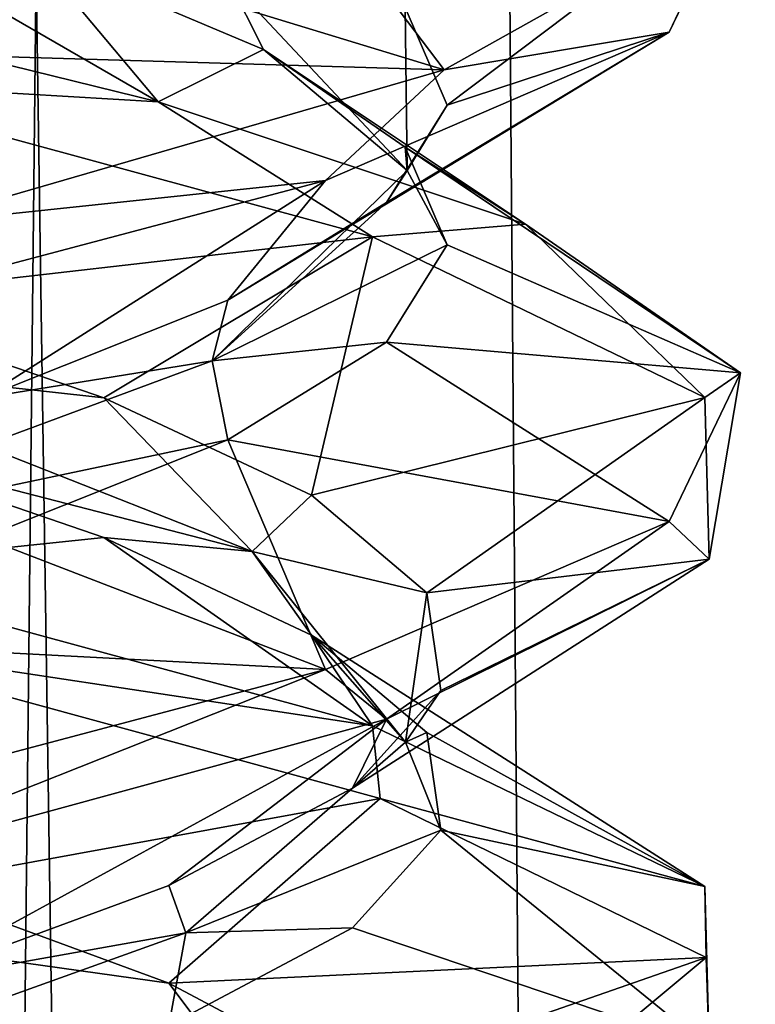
# Model space of a CAD drawing. Header units: millimetres. Extents: x -36.5 to 36.5, y -8.8 to 41.6.
# Tile 253 of 256: x 0.846 to 1.505, y 31.169 to 32.05. Entities that reach past the tile are written whole.
import ezdxf

# ---------------------------------------------------------------- set-up
doc = ezdxf.new("R2010")
doc.units = ezdxf.units.MM
doc.header["$LTSCALE"] = 65.185185
for name, color, linetype in [('160', 7, 'CONTINUOUS'), ('208', 7, 'CONTINUOUS'), ('209', 7, 'CONTINUOUS'), ('210', 7, 'CONTINUOUS'), ('215', 7, 'CONTINUOUS'), ('216', 7, 'CONTINUOUS'), ('229', 7, 'CONTINUOUS'), ('230', 7, 'CONTINUOUS'), ('231', 7, 'CONTINUOUS'), ('232', 7, 'CONTINUOUS'), ('233', 7, 'CONTINUOUS'), ('235', 7, 'CONTINUOUS'), ('236', 7, 'CONTINUOUS'), ('321', 7, 'CONTINUOUS'), ('47', 7, 'CONTINUOUS'), ('48', 7, 'CONTINUOUS'), ('49', 7, 'CONTINUOUS'), ('54', 7, 'CONTINUOUS'), ('548', 7, 'CONTINUOUS'), ('55', 7, 'CONTINUOUS'), ('561', 7, 'CONTINUOUS'), ('668', 7, 'CONTINUOUS'), ('670', 7, 'CONTINUOUS'), ('68', 7, 'CONTINUOUS'), ('69', 7, 'CONTINUOUS'), ('70', 7, 'CONTINUOUS'), ('71', 7, 'CONTINUOUS'), ('72', 7, 'CONTINUOUS'), ('74', 7, 'CONTINUOUS'), ('75', 7, 'CONTINUOUS')]:
    doc.layers.add(name, color=color, linetype=linetype)

msp = doc.modelspace()

# ---------------------------------------------------------------- linework, layer by layer
at = {"layer": '160', "color": 7, "linetype": 'CONTINUOUS'}
for points in [[(1.4278, 32.03834, 11.45976), (1.49166, 32.17107, 10.84209), (1.47862, 32.14619, 11.25237), (1.4278, 32.03834, 11.45976)], [(1.4278, 32.03834, 11.45976), (1.47862, 32.14619, 11.25237), (1.22637, 32.00469, 11.86372), (1.4278, 32.03834, 11.45976)], [(0.51669, 32.08806, 9.5918), (0.97049, 31.97603, 9.85626), (0.64785, 31.99534, 9.64712), (0.51669, 32.08806, 9.5918)], [(1.12013, 31.90589, 11.99765), (1.4278, 32.03834, 11.45976), (1.22637, 32.00469, 11.86372), (1.12013, 31.90589, 11.99765)], [(0.75, 31.86667, 12.29904), (1.12013, 31.90589, 11.99765), (1.22637, 32.00469, 11.86372), (0.75, 31.86667, 12.29904)], [(0.97049, 31.97603, 9.85626), (1.16231, 31.85531, 10.05182), (0.64785, 31.99534, 9.64712), (0.97049, 31.97603, 9.85626)], [(0.97049, 31.97603, 9.85626), (1.29904, 31.86667, 10.25), (1.16231, 31.85531, 10.05182), (0.97049, 31.97603, 9.85626)], [(0.61677, 31.77238, 12.36733), (1.12013, 31.90589, 11.99765), (0.75, 31.86667, 12.29904), (0.61677, 31.77238, 12.36733)], [(1.29904, 31.86667, 10.25), (1.45964, 31.7115, 10.6544), (1.16231, 31.85531, 10.05182), (1.29904, 31.86667, 10.25)], [(1.29904, 31.86667, 10.25), (1.49166, 31.73357, 10.84209), (1.45964, 31.7115, 10.6544), (1.29904, 31.86667, 10.25)], [(1.49166, 31.73357, 10.84209), (1.4278, 31.60084, 11.45976), (1.46345, 31.56709, 11.3291), (1.49166, 31.73357, 10.84209)], [(1.49166, 31.73357, 10.84209), (1.46345, 31.56709, 11.3291), (1.45964, 31.7115, 10.6544), (1.49166, 31.73357, 10.84209)], [(1.4278, 31.60084, 11.45976), (1.12013, 31.46839, 11.99765), (1.17461, 31.42385, 11.93289), (1.4278, 31.60084, 11.45976)], [(1.4278, 31.60084, 11.45976), (1.17461, 31.42385, 11.93289), (1.46345, 31.56709, 11.3291), (1.4278, 31.60084, 11.45976)], [(0.64497, 31.49602, 9.64574), (0.64785, 31.55784, 9.64712), (1.16231, 31.41781, 10.05182), (0.64497, 31.49602, 9.64574)], [(1.16915, 31.35301, 10.06027), (0.64497, 31.49602, 9.64574), (1.16231, 31.41781, 10.05182), (1.16915, 31.35301, 10.06027)], [(1.12013, 31.46839, 11.99765), (0.61677, 31.33488, 12.36733), (0.64054, 31.27794, 12.35636), (1.12013, 31.46839, 11.99765)], [(1.12013, 31.46839, 11.99765), (0.64054, 31.27794, 12.35636), (1.17461, 31.42385, 11.93289), (1.12013, 31.46839, 11.99765)], [(1.16915, 31.35301, 10.06027), (1.16231, 31.41781, 10.05182), (1.45964, 31.274, 10.6544), (1.16915, 31.35301, 10.06027)], [(1.46072, 31.21051, 10.65897), (1.16915, 31.35301, 10.06027), (1.45964, 31.274, 10.6544), (1.46072, 31.21051, 10.65897)], [(1.46072, 31.21051, 10.65897), (1.45964, 31.274, 10.6544), (1.46345, 31.12959, 11.3291), (1.46072, 31.21051, 10.65897)], [(1.4655, 31.0691, 11.31987), (1.46072, 31.21051, 10.65897), (1.46345, 31.12959, 11.3291), (1.4655, 31.0691, 11.31987)]]:
    msp.add_3dface(points, dxfattribs=at)
at = {"layer": '208', "color": 7, "linetype": 'CONTINUOUS'}
for points in [[(1.06466, 32.02292, -11.61468), (1.19135, 31.93562, -11.30336), (1.29904, 31.86667, -11.75), (1.06466, 32.02292, -11.61468)], [(1.19135, 31.93562, -11.30336), (1.22898, 31.84831, -10.96935), (1.49166, 31.73357, -11.15791), (1.19135, 31.93562, -11.30336)], [(1.29904, 31.86667, -11.75), (1.19135, 31.93562, -11.30336), (1.49166, 31.73357, -11.15791), (1.29904, 31.86667, -11.75)], [(1.22898, 31.84831, -10.96935), (1.17475, 31.76101, -10.63764), (1.49166, 31.73357, -11.15791), (1.22898, 31.84831, -10.96935)], [(1.17475, 31.76101, -10.63764), (1.0327, 31.67371, -10.33301), (1.4278, 31.60084, -10.54024), (1.17475, 31.76101, -10.63764)], [(1.49166, 31.73357, -11.15791), (1.17475, 31.76101, -10.63764), (1.4278, 31.60084, -10.54024), (1.49166, 31.73357, -11.15791)], [(1.0327, 31.67371, -10.33301), (0.81345, 31.58641, -10.07824), (1.12013, 31.46839, -10.00235), (1.0327, 31.67371, -10.33301)], [(1.4278, 31.60084, -10.54024), (1.0327, 31.67371, -10.33301), (1.12013, 31.46839, -10.00235), (1.4278, 31.60084, -10.54024)], [(0.81345, 31.58641, -10.07824), (0.5334, 31.49911, -9.89238), (1.12013, 31.46839, -10.00235), (0.81345, 31.58641, -10.07824)], [(1.12013, 31.46839, -10.00235), (0.5334, 31.49911, -9.89238), (0.61677, 31.33488, -9.63267), (1.12013, 31.46839, -10.00235)]]:
    msp.add_3dface(points, dxfattribs=at)
at = {"layer": '209', "color": 7, "linetype": 'CONTINUOUS'}
for points in [[(1.19319, 31.91487, -10.98547), (1.06466, 32.02292, -11.61468), (1.03341, 32.08542, -11.59664), (1.19319, 31.91487, -10.98547)], [(1.19319, 31.91487, -10.98547), (1.03341, 32.08542, -11.59664), (1.19135, 32.06062, -11.30336), (1.19319, 31.91487, -10.98547)], [(1.22898, 31.97331, -10.96935), (1.19319, 31.91487, -10.98547), (1.19135, 32.06062, -11.30336), (1.22898, 31.97331, -10.96935)], [(1.19135, 31.93562, -11.30336), (1.06466, 32.02292, -11.61468), (1.19319, 31.91487, -10.98547), (1.19135, 31.93562, -11.30336)], [(1.17475, 31.88601, -10.63764), (1.19319, 31.91487, -10.98547), (1.22898, 31.97331, -10.96935), (1.17475, 31.88601, -10.63764)], [(1.22898, 31.84831, -10.96935), (1.19135, 31.93562, -11.30336), (1.19319, 31.91487, -10.98547), (1.22898, 31.84831, -10.96935)], [(1.01858, 31.74433, -10.37837), (1.22898, 31.84831, -10.96935), (1.19319, 31.91487, -10.98547), (1.01858, 31.74433, -10.37837)], [(1.01858, 31.74433, -10.37837), (1.19319, 31.91487, -10.98547), (1.17475, 31.88601, -10.63764), (1.01858, 31.74433, -10.37837)], [(1.0327, 31.79871, -10.33301), (1.01858, 31.74433, -10.37837), (1.17475, 31.88601, -10.63764), (1.0327, 31.79871, -10.33301)], [(1.17475, 31.76101, -10.63764), (1.22898, 31.84831, -10.96935), (1.01858, 31.74433, -10.37837), (1.17475, 31.76101, -10.63764)], [(0.81345, 31.71141, -10.07824), (1.01858, 31.74433, -10.37837), (1.0327, 31.79871, -10.33301), (0.81345, 31.71141, -10.07824)], [(1.0327, 31.67371, -10.33301), (1.17475, 31.76101, -10.63764), (1.01858, 31.74433, -10.37837), (1.0327, 31.67371, -10.33301)], [(0.5585, 31.57379, -9.94549), (1.0327, 31.67371, -10.33301), (1.01858, 31.74433, -10.37837), (0.5585, 31.57379, -9.94549)], [(0.5585, 31.57379, -9.94549), (1.01858, 31.74433, -10.37837), (0.81345, 31.71141, -10.07824), (0.5585, 31.57379, -9.94549)], [(0.81345, 31.58641, -10.07824), (1.0327, 31.67371, -10.33301), (0.5585, 31.57379, -9.94549), (0.81345, 31.58641, -10.07824)]]:
    msp.add_3dface(points, dxfattribs=at)
at = {"layer": '210', "color": 7, "linetype": 'CONTINUOUS'}
for points in [[(1.22898, 31.97331, -10.96935), (1.19135, 32.06062, -11.30336), (1.49166, 32.17107, -11.15791), (1.22898, 31.97331, -10.96935)], [(1.4278, 32.03834, -10.54024), (1.22898, 31.97331, -10.96935), (1.49166, 32.17107, -11.15791), (1.4278, 32.03834, -10.54024)], [(1.0327, 31.79871, -10.33301), (1.17475, 31.88601, -10.63764), (1.4278, 32.03834, -10.54024), (1.0327, 31.79871, -10.33301)], [(1.12013, 31.90589, -10.00235), (1.0327, 31.79871, -10.33301), (1.4278, 32.03834, -10.54024), (1.12013, 31.90589, -10.00235)], [(1.17475, 31.88601, -10.63764), (1.22898, 31.97331, -10.96935), (1.4278, 32.03834, -10.54024), (1.17475, 31.88601, -10.63764)], [(0.61677, 31.77238, -9.63267), (0.81345, 31.71141, -10.07824), (1.12013, 31.90589, -10.00235), (0.61677, 31.77238, -9.63267)], [(0.81345, 31.71141, -10.07824), (1.0327, 31.79871, -10.33301), (1.12013, 31.90589, -10.00235), (0.81345, 31.71141, -10.07824)]]:
    msp.add_3dface(points, dxfattribs=at)
at = {"layer": '215', "color": 7, "linetype": 'CONTINUOUS'}
for points in [[(0.97997, 31.1876, -11.7423), (0.65841, 31.2327, -11.9952), (0.7423, 31.2749, -11.97997), (0.97997, 31.1876, -11.7423)], [(1.07421, 31.06216, -11.51962), (0.7423, 31.1499, -11.97997), (0.65841, 31.2327, -11.9952), (1.07421, 31.06216, -11.51962)], [(1.07421, 31.06216, -11.51962), (0.65841, 31.2327, -11.9952), (0.97997, 31.1876, -11.7423), (1.07421, 31.06216, -11.51962)], [(1.14439, 31.1003, -11.44914), (1.07421, 31.06216, -11.51962), (0.97997, 31.1876, -11.7423), (1.14439, 31.1003, -11.44914)]]:
    msp.add_3dface(points, dxfattribs=at)
at = {"layer": '216', "color": 7, "linetype": 'CONTINUOUS'}
for points in [[(1.16915, 31.35301, -11.93973), (0.7423, 31.2749, -11.97997), (0.64497, 31.49602, -12.35426), (1.16915, 31.35301, -11.93973)], [(0.97997, 31.1876, -11.7423), (0.7423, 31.2749, -11.97997), (1.16915, 31.35301, -11.93973), (0.97997, 31.1876, -11.7423)], [(1.46072, 31.21051, -11.34103), (0.97997, 31.1876, -11.7423), (1.16915, 31.35301, -11.93973), (1.46072, 31.21051, -11.34103)], [(1.14439, 31.1003, -11.44914), (0.97997, 31.1876, -11.7423), (1.46072, 31.21051, -11.34103), (1.14439, 31.1003, -11.44914)], [(1.22326, 31.013, -11.12241), (1.14439, 31.1003, -11.44914), (1.46072, 31.21051, -11.34103), (1.22326, 31.013, -11.12241)], [(1.4655, 31.0691, -10.68013), (1.22326, 31.013, -11.12241), (1.46072, 31.21051, -11.34103), (1.4655, 31.0691, -10.68013)]]:
    msp.add_3dface(points, dxfattribs=at)
at = {"layer": '229', "color": 7, "linetype": 'CONTINUOUS'}
for points in [[(0.66699, 31.67371, -12.0327), (0.92176, 31.58641, -11.81345), (0.64785, 31.55784, -12.35288), (0.66699, 31.67371, -12.0327)], [(0.64785, 31.55784, -12.35288), (0.92176, 31.58641, -11.81345), (1.16231, 31.41781, -11.94818), (0.64785, 31.55784, -12.35288)], [(0.92176, 31.58641, -11.81345), (1.10762, 31.49911, -11.5334), (1.16231, 31.41781, -11.94818), (0.92176, 31.58641, -11.81345)], [(1.10762, 31.49911, -11.5334), (1.21069, 31.41181, -11.21348), (1.45964, 31.274, -11.3456), (1.10762, 31.49911, -11.5334)], [(1.16231, 31.41781, -11.94818), (1.10762, 31.49911, -11.5334), (1.45964, 31.274, -11.3456), (1.16231, 31.41781, -11.94818)], [(1.21069, 31.41181, -11.21348), (1.22326, 31.3245, -10.87759), (1.45964, 31.274, -11.3456), (1.21069, 31.41181, -11.21348)], [(1.22326, 31.3245, -10.87759), (1.14439, 31.2372, -10.55086), (1.46345, 31.12959, -10.6709), (1.22326, 31.3245, -10.87759)], [(1.45964, 31.274, -11.3456), (1.22326, 31.3245, -10.87759), (1.46345, 31.12959, -10.6709), (1.45964, 31.274, -11.3456)], [(1.14439, 31.2372, -10.55086), (0.97997, 31.1499, -10.2577), (1.46345, 31.12959, -10.6709), (1.14439, 31.2372, -10.55086)]]:
    msp.add_3dface(points, dxfattribs=at)
at = {"layer": '230', "color": 7, "linetype": 'CONTINUOUS'}
for points in [[(0.92176, 31.71141, -11.81345), (0.62163, 31.74433, -12.01858), (0.66699, 31.79871, -12.0327), (0.92176, 31.71141, -11.81345)], [(1.05451, 31.57379, -11.5585), (0.66699, 31.67371, -12.0327), (0.62163, 31.74433, -12.01858), (1.05451, 31.57379, -11.5585)], [(1.05451, 31.57379, -11.5585), (0.62163, 31.74433, -12.01858), (0.92176, 31.71141, -11.81345), (1.05451, 31.57379, -11.5585)], [(1.10762, 31.62411, -11.5334), (1.05451, 31.57379, -11.5585), (0.92176, 31.71141, -11.81345), (1.10762, 31.62411, -11.5334)], [(0.92176, 31.58641, -11.81345), (0.66699, 31.67371, -12.0327), (1.05451, 31.57379, -11.5585), (0.92176, 31.58641, -11.81345)], [(1.21069, 31.53681, -11.21348), (1.05451, 31.57379, -11.5585), (1.10762, 31.62411, -11.5334), (1.21069, 31.53681, -11.21348)], [(1.10762, 31.49911, -11.5334), (0.92176, 31.58641, -11.81345), (1.05451, 31.57379, -11.5585), (1.10762, 31.49911, -11.5334)], [(1.19187, 31.40325, -10.9419), (1.10762, 31.49911, -11.5334), (1.05451, 31.57379, -11.5585), (1.19187, 31.40325, -10.9419)], [(1.19187, 31.40325, -10.9419), (1.05451, 31.57379, -11.5585), (1.21069, 31.53681, -11.21348), (1.19187, 31.40325, -10.9419)], [(1.22326, 31.4495, -10.87759), (1.19187, 31.40325, -10.9419), (1.21069, 31.53681, -11.21348), (1.22326, 31.4495, -10.87759)], [(1.21069, 31.41181, -11.21348), (1.10762, 31.49911, -11.5334), (1.19187, 31.40325, -10.9419), (1.21069, 31.41181, -11.21348)], [(1.14439, 31.3622, -10.55086), (1.19187, 31.40325, -10.9419), (1.22326, 31.4495, -10.87759), (1.14439, 31.3622, -10.55086)], [(1.22326, 31.3245, -10.87759), (1.21069, 31.41181, -11.21348), (1.19187, 31.40325, -10.9419), (1.22326, 31.3245, -10.87759)], [(0.9952, 31.2327, -10.34159), (1.22326, 31.3245, -10.87759), (1.19187, 31.40325, -10.9419), (0.9952, 31.2327, -10.34159)], [(0.9952, 31.2327, -10.34159), (1.19187, 31.40325, -10.9419), (1.14439, 31.3622, -10.55086), (0.9952, 31.2327, -10.34159)], [(0.97997, 31.2749, -10.2577), (0.9952, 31.2327, -10.34159), (1.14439, 31.3622, -10.55086), (0.97997, 31.2749, -10.2577)], [(1.14439, 31.2372, -10.55086), (1.22326, 31.3245, -10.87759), (0.9952, 31.2327, -10.34159), (1.14439, 31.2372, -10.55086)], [(0.7423, 31.1876, -10.02003), (0.9952, 31.2327, -10.34159), (0.97997, 31.2749, -10.2577), (0.7423, 31.1876, -10.02003)], [(0.97997, 31.1499, -10.2577), (1.14439, 31.2372, -10.55086), (0.9952, 31.2327, -10.34159), (0.97997, 31.1499, -10.2577)], [(0.51962, 31.06216, -9.92579), (0.97997, 31.1499, -10.2577), (0.9952, 31.2327, -10.34159), (0.51962, 31.06216, -9.92579)], [(0.51962, 31.06216, -9.92579), (0.9952, 31.2327, -10.34159), (0.7423, 31.1876, -10.02003), (0.51962, 31.06216, -9.92579)]]:
    msp.add_3dface(points, dxfattribs=at)
at = {"layer": '231', "color": 7, "linetype": 'CONTINUOUS'}
for points in [[(1.16231, 31.85531, -11.94818), (0.66699, 31.79871, -12.0327), (0.64785, 31.99534, -12.35288), (1.16231, 31.85531, -11.94818)], [(0.92176, 31.71141, -11.81345), (0.66699, 31.79871, -12.0327), (1.16231, 31.85531, -11.94818), (0.92176, 31.71141, -11.81345)], [(1.10762, 31.62411, -11.5334), (0.92176, 31.71141, -11.81345), (1.16231, 31.85531, -11.94818), (1.10762, 31.62411, -11.5334)], [(1.45964, 31.7115, -11.3456), (1.10762, 31.62411, -11.5334), (1.16231, 31.85531, -11.94818), (1.45964, 31.7115, -11.3456)], [(1.21069, 31.53681, -11.21348), (1.10762, 31.62411, -11.5334), (1.45964, 31.7115, -11.3456), (1.21069, 31.53681, -11.21348)], [(1.46345, 31.56709, -10.6709), (1.21069, 31.53681, -11.21348), (1.45964, 31.7115, -11.3456), (1.46345, 31.56709, -10.6709)], [(1.14439, 31.3622, -10.55086), (1.22326, 31.4495, -10.87759), (1.46345, 31.56709, -10.6709), (1.14439, 31.3622, -10.55086)], [(1.17461, 31.42385, -10.06711), (1.14439, 31.3622, -10.55086), (1.46345, 31.56709, -10.6709), (1.17461, 31.42385, -10.06711)], [(1.22326, 31.4495, -10.87759), (1.21069, 31.53681, -11.21348), (1.46345, 31.56709, -10.6709), (1.22326, 31.4495, -10.87759)], [(0.64054, 31.27794, -9.64364), (0.7423, 31.1876, -10.02003), (1.17461, 31.42385, -10.06711), (0.64054, 31.27794, -9.64364)], [(0.7423, 31.1876, -10.02003), (0.97997, 31.2749, -10.2577), (1.17461, 31.42385, -10.06711), (0.7423, 31.1876, -10.02003)], [(0.97997, 31.2749, -10.2577), (1.14439, 31.3622, -10.55086), (1.17461, 31.42385, -10.06711), (0.97997, 31.2749, -10.2577)]]:
    msp.add_3dface(points, dxfattribs=at)
at = {"layer": '232', "color": 7, "linetype": 'CONTINUOUS'}
for points in [[(0.97049, 31.97603, -12.14374), (0.51669, 32.08806, -12.4082), (0.58681, 32.19786, -12.08028), (0.97049, 31.97603, -12.14374)], [(0.85792, 32.11039, -11.88052), (0.97049, 31.97603, -12.14374), (0.58681, 32.19786, -12.08028), (0.85792, 32.11039, -11.88052)], [(1.06466, 32.02292, -11.61468), (0.97049, 31.97603, -12.14374), (0.85792, 32.11039, -11.88052), (1.06466, 32.02292, -11.61468)], [(1.06466, 32.02292, -11.61468), (1.29904, 31.86667, -11.75), (0.97049, 31.97603, -12.14374), (1.06466, 32.02292, -11.61468)]]:
    msp.add_3dface(points, dxfattribs=at)
at = {"layer": '233', "color": 7, "linetype": 'CONTINUOUS'}
msp.add_3dface([(1.03341, 32.08542, -11.59664), (1.06466, 32.02292, -11.61468), (0.85792, 32.11039, -11.88052), (1.03341, 32.08542, -11.59664)], dxfattribs=at)
at = {"layer": '235', "color": 7, "linetype": 'CONTINUOUS'}
for points in [[(0.88052, 32.11039, -10.14208), (1.22637, 32.00469, -10.13628), (1.08028, 32.19786, -10.41319), (0.88052, 32.11039, -10.14208)], [(1.22637, 32.00469, -10.13628), (1.47862, 32.14619, -10.74763), (1.08028, 32.19786, -10.41319), (1.22637, 32.00469, -10.13628)], [(0.61468, 32.02292, -9.93534), (1.22637, 32.00469, -10.13628), (0.88052, 32.11039, -10.14208), (0.61468, 32.02292, -9.93534)], [(0.61468, 32.02292, -9.93534), (0.75, 31.86667, -9.70096), (1.22637, 32.00469, -10.13628), (0.61468, 32.02292, -9.93534)]]:
    msp.add_3dface(points, dxfattribs=at)
at = {"layer": '236', "color": 7, "linetype": 'CONTINUOUS'}
msp.add_3dface([(0.59664, 32.08542, -9.96659), (0.61468, 32.02292, -9.93534), (0.88052, 32.11039, -10.14208), (0.59664, 32.08542, -9.96659)], dxfattribs=at)
at = {"layer": '321', "color": 7, "linetype": 'CONTINUOUS'}
for points in [[(1.4278, 32.03834, -10.54024), (1.49166, 32.17107, -11.15791), (1.47862, 32.14619, -10.74763), (1.4278, 32.03834, -10.54024)], [(1.4278, 32.03834, -10.54024), (1.47862, 32.14619, -10.74763), (1.22637, 32.00469, -10.13628), (1.4278, 32.03834, -10.54024)], [(0.51669, 32.08806, -12.4082), (0.97049, 31.97603, -12.14374), (0.64785, 31.99534, -12.35288), (0.51669, 32.08806, -12.4082)], [(1.12013, 31.90589, -10.00235), (1.4278, 32.03834, -10.54024), (1.22637, 32.00469, -10.13628), (1.12013, 31.90589, -10.00235)], [(0.75, 31.86667, -9.70096), (1.12013, 31.90589, -10.00235), (1.22637, 32.00469, -10.13628), (0.75, 31.86667, -9.70096)], [(0.97049, 31.97603, -12.14374), (1.16231, 31.85531, -11.94818), (0.64785, 31.99534, -12.35288), (0.97049, 31.97603, -12.14374)], [(0.97049, 31.97603, -12.14374), (1.29904, 31.86667, -11.75), (1.16231, 31.85531, -11.94818), (0.97049, 31.97603, -12.14374)], [(0.61677, 31.77238, -9.63267), (1.12013, 31.90589, -10.00235), (0.75, 31.86667, -9.70096), (0.61677, 31.77238, -9.63267)], [(1.29904, 31.86667, -11.75), (1.45964, 31.7115, -11.3456), (1.16231, 31.85531, -11.94818), (1.29904, 31.86667, -11.75)], [(1.29904, 31.86667, -11.75), (1.49166, 31.73357, -11.15791), (1.45964, 31.7115, -11.3456), (1.29904, 31.86667, -11.75)], [(1.49166, 31.73357, -11.15791), (1.4278, 31.60084, -10.54024), (1.46345, 31.56709, -10.6709), (1.49166, 31.73357, -11.15791)], [(1.49166, 31.73357, -11.15791), (1.46345, 31.56709, -10.6709), (1.45964, 31.7115, -11.3456), (1.49166, 31.73357, -11.15791)], [(1.4278, 31.60084, -10.54024), (1.12013, 31.46839, -10.00235), (1.17461, 31.42385, -10.06711), (1.4278, 31.60084, -10.54024)], [(1.4278, 31.60084, -10.54024), (1.17461, 31.42385, -10.06711), (1.46345, 31.56709, -10.6709), (1.4278, 31.60084, -10.54024)], [(0.64497, 31.49602, -12.35426), (0.64785, 31.55784, -12.35288), (1.16231, 31.41781, -11.94818), (0.64497, 31.49602, -12.35426)], [(1.16915, 31.35301, -11.93973), (0.64497, 31.49602, -12.35426), (1.16231, 31.41781, -11.94818), (1.16915, 31.35301, -11.93973)], [(1.12013, 31.46839, -10.00235), (0.61677, 31.33488, -9.63267), (0.64054, 31.27794, -9.64364), (1.12013, 31.46839, -10.00235)], [(1.12013, 31.46839, -10.00235), (0.64054, 31.27794, -9.64364), (1.17461, 31.42385, -10.06711), (1.12013, 31.46839, -10.00235)], [(1.16915, 31.35301, -11.93973), (1.16231, 31.41781, -11.94818), (1.45964, 31.274, -11.3456), (1.16915, 31.35301, -11.93973)], [(1.46072, 31.21051, -11.34103), (1.16915, 31.35301, -11.93973), (1.45964, 31.274, -11.3456), (1.46072, 31.21051, -11.34103)], [(1.46072, 31.21051, -11.34103), (1.45964, 31.274, -11.3456), (1.46345, 31.12959, -10.6709), (1.46072, 31.21051, -11.34103)], [(1.4655, 31.0691, -10.68013), (1.46072, 31.21051, -11.34103), (1.46345, 31.12959, -10.6709), (1.4655, 31.0691, -10.68013)]]:
    msp.add_3dface(points, dxfattribs=at)
at = {"layer": '47', "color": 7, "linetype": 'CONTINUOUS'}
for points in [[(1.06466, 32.02292, 10.38532), (1.19135, 31.93562, 10.69664), (1.29904, 31.86667, 10.25), (1.06466, 32.02292, 10.38532)], [(1.19135, 31.93562, 10.69664), (1.22898, 31.84831, 11.03065), (1.49166, 31.73357, 10.84209), (1.19135, 31.93562, 10.69664)], [(1.29904, 31.86667, 10.25), (1.19135, 31.93562, 10.69664), (1.49166, 31.73357, 10.84209), (1.29904, 31.86667, 10.25)], [(1.22898, 31.84831, 11.03065), (1.17475, 31.76101, 11.36236), (1.49166, 31.73357, 10.84209), (1.22898, 31.84831, 11.03065)], [(1.17475, 31.76101, 11.36236), (1.0327, 31.67371, 11.66699), (1.4278, 31.60084, 11.45976), (1.17475, 31.76101, 11.36236)], [(1.49166, 31.73357, 10.84209), (1.17475, 31.76101, 11.36236), (1.4278, 31.60084, 11.45976), (1.49166, 31.73357, 10.84209)], [(1.0327, 31.67371, 11.66699), (0.81345, 31.58641, 11.92176), (1.12013, 31.46839, 11.99765), (1.0327, 31.67371, 11.66699)], [(1.4278, 31.60084, 11.45976), (1.0327, 31.67371, 11.66699), (1.12013, 31.46839, 11.99765), (1.4278, 31.60084, 11.45976)], [(0.81345, 31.58641, 11.92176), (0.5334, 31.49911, 12.10762), (1.12013, 31.46839, 11.99765), (0.81345, 31.58641, 11.92176)], [(1.12013, 31.46839, 11.99765), (0.5334, 31.49911, 12.10762), (0.61677, 31.33488, 12.36733), (1.12013, 31.46839, 11.99765)]]:
    msp.add_3dface(points, dxfattribs=at)
at = {"layer": '48', "color": 7, "linetype": 'CONTINUOUS'}
for points in [[(1.19319, 31.91487, 11.01453), (1.06466, 32.02292, 10.38532), (1.03341, 32.08542, 10.40336), (1.19319, 31.91487, 11.01453)], [(1.19319, 31.91487, 11.01453), (1.03341, 32.08542, 10.40336), (1.19135, 32.06062, 10.69664), (1.19319, 31.91487, 11.01453)], [(1.22898, 31.97331, 11.03065), (1.19319, 31.91487, 11.01453), (1.19135, 32.06062, 10.69664), (1.22898, 31.97331, 11.03065)], [(1.19135, 31.93562, 10.69664), (1.06466, 32.02292, 10.38532), (1.19319, 31.91487, 11.01453), (1.19135, 31.93562, 10.69664)], [(1.17475, 31.88601, 11.36236), (1.19319, 31.91487, 11.01453), (1.22898, 31.97331, 11.03065), (1.17475, 31.88601, 11.36236)], [(1.22898, 31.84831, 11.03065), (1.19135, 31.93562, 10.69664), (1.19319, 31.91487, 11.01453), (1.22898, 31.84831, 11.03065)], [(1.01858, 31.74433, 11.62163), (1.22898, 31.84831, 11.03065), (1.19319, 31.91487, 11.01453), (1.01858, 31.74433, 11.62163)], [(1.01858, 31.74433, 11.62163), (1.19319, 31.91487, 11.01453), (1.17475, 31.88601, 11.36236), (1.01858, 31.74433, 11.62163)], [(1.0327, 31.79871, 11.66699), (1.01858, 31.74433, 11.62163), (1.17475, 31.88601, 11.36236), (1.0327, 31.79871, 11.66699)], [(1.17475, 31.76101, 11.36236), (1.22898, 31.84831, 11.03065), (1.01858, 31.74433, 11.62163), (1.17475, 31.76101, 11.36236)], [(0.81345, 31.71141, 11.92176), (1.01858, 31.74433, 11.62163), (1.0327, 31.79871, 11.66699), (0.81345, 31.71141, 11.92176)], [(1.0327, 31.67371, 11.66699), (1.17475, 31.76101, 11.36236), (1.01858, 31.74433, 11.62163), (1.0327, 31.67371, 11.66699)], [(0.5585, 31.57379, 12.05451), (1.0327, 31.67371, 11.66699), (1.01858, 31.74433, 11.62163), (0.5585, 31.57379, 12.05451)], [(0.5585, 31.57379, 12.05451), (1.01858, 31.74433, 11.62163), (0.81345, 31.71141, 11.92176), (0.5585, 31.57379, 12.05451)], [(0.81345, 31.58641, 11.92176), (1.0327, 31.67371, 11.66699), (0.5585, 31.57379, 12.05451), (0.81345, 31.58641, 11.92176)]]:
    msp.add_3dface(points, dxfattribs=at)
at = {"layer": '49', "color": 7, "linetype": 'CONTINUOUS'}
for points in [[(1.22898, 31.97331, 11.03065), (1.19135, 32.06062, 10.69664), (1.49166, 32.17107, 10.84209), (1.22898, 31.97331, 11.03065)], [(1.4278, 32.03834, 11.45976), (1.22898, 31.97331, 11.03065), (1.49166, 32.17107, 10.84209), (1.4278, 32.03834, 11.45976)], [(1.0327, 31.79871, 11.66699), (1.17475, 31.88601, 11.36236), (1.4278, 32.03834, 11.45976), (1.0327, 31.79871, 11.66699)], [(1.12013, 31.90589, 11.99765), (1.0327, 31.79871, 11.66699), (1.4278, 32.03834, 11.45976), (1.12013, 31.90589, 11.99765)], [(1.17475, 31.88601, 11.36236), (1.22898, 31.97331, 11.03065), (1.4278, 32.03834, 11.45976), (1.17475, 31.88601, 11.36236)], [(0.61677, 31.77238, 12.36733), (0.81345, 31.71141, 11.92176), (1.12013, 31.90589, 11.99765), (0.61677, 31.77238, 12.36733)], [(0.81345, 31.71141, 11.92176), (1.0327, 31.79871, 11.66699), (1.12013, 31.90589, 11.99765), (0.81345, 31.71141, 11.92176)]]:
    msp.add_3dface(points, dxfattribs=at)
at = {"layer": '54', "color": 7, "linetype": 'CONTINUOUS'}
for points in [[(0.97997, 31.1876, 10.2577), (0.65841, 31.2327, 10.0048), (0.7423, 31.2749, 10.02003), (0.97997, 31.1876, 10.2577)], [(1.07421, 31.06216, 10.48038), (0.7423, 31.1499, 10.02003), (0.65841, 31.2327, 10.0048), (1.07421, 31.06216, 10.48038)], [(1.07421, 31.06216, 10.48038), (0.65841, 31.2327, 10.0048), (0.97997, 31.1876, 10.2577), (1.07421, 31.06216, 10.48038)], [(1.14439, 31.1003, 10.55086), (1.07421, 31.06216, 10.48038), (0.97997, 31.1876, 10.2577), (1.14439, 31.1003, 10.55086)]]:
    msp.add_3dface(points, dxfattribs=at)
at = {"layer": '548', "color": 7, "linetype": 'CONTINUOUS'}
for points in [[(0, 32.1, 8.15), (0.4782, -3.5, 8.1905), (0.86119, 32.1, 8.28338), (0, 32.1, 8.15)], [(0.4782, -3.5, 8.1905), (1.38263, -3.5, 8.50802), (0.86119, 32.1, 8.28338), (0.4782, -3.5, 8.1905)], [(0.86119, 32.1, 8.28338), (1.38263, -3.5, 8.50802), (1.64276, 32.1, 8.67116), (0.86119, 32.1, 8.28338)], [(1.38263, -3.5, 8.50802), (2.12944, -3.5, 9.10585), (1.64276, 32.1, 8.67116), (1.38263, -3.5, 8.50802)]]:
    msp.add_3dface(points, dxfattribs=at)
at = {"layer": '55', "color": 7, "linetype": 'CONTINUOUS'}
for points in [[(1.16915, 31.35301, 10.06027), (0.7423, 31.2749, 10.02003), (0.64497, 31.49602, 9.64574), (1.16915, 31.35301, 10.06027)], [(0.97997, 31.1876, 10.2577), (0.7423, 31.2749, 10.02003), (1.16915, 31.35301, 10.06027), (0.97997, 31.1876, 10.2577)], [(1.46072, 31.21051, 10.65897), (0.97997, 31.1876, 10.2577), (1.16915, 31.35301, 10.06027), (1.46072, 31.21051, 10.65897)], [(1.14439, 31.1003, 10.55086), (0.97997, 31.1876, 10.2577), (1.46072, 31.21051, 10.65897), (1.14439, 31.1003, 10.55086)], [(1.22326, 31.013, 10.87759), (1.14439, 31.1003, 10.55086), (1.46072, 31.21051, 10.65897), (1.22326, 31.013, 10.87759)], [(1.4655, 31.0691, 11.31987), (1.22326, 31.013, 10.87759), (1.46072, 31.21051, 10.65897), (1.4655, 31.0691, 11.31987)]]:
    msp.add_3dface(points, dxfattribs=at)
at = {"layer": '561', "color": 7, "linetype": 'CONTINUOUS'}
for points in [[(0, 28.94929, -8.15), (0, 32.1, -8.15), (4.93891, 32.1, -8.15), (0, 28.94929, -8.15)], [(0, 28.94929, -8.15), (4.93891, 32.1, -8.15), (4.95113, 31.4, -8.15), (0, 28.94929, -8.15)], [(0, 28.94929, -8.15), (4.95113, 31.4, -8.15), (8.96065, 28.94929, -8.15), (0, 28.94929, -8.15)]]:
    msp.add_3dface(points, dxfattribs=at)
at = {"layer": '668', "color": 7, "linetype": 'CONTINUOUS'}
for points in [[(3.90758, 33.90349, -6.09257), (-15.87272, 33.90349, -6.09257), (0.26298, 29.58255, -6.01715), (3.90758, 33.90349, -6.09257)], [(3.983, 29.58255, -6.01715), (3.90758, 33.90349, -6.09257), (0.26298, 29.58255, -6.01715), (3.983, 29.58255, -6.01715)]]:
    msp.add_3dface(points, dxfattribs=at)
at = {"layer": '670', "color": 7, "linetype": 'CONTINUOUS'}
for points in [[(0.00029, 33.90349, 6.09257), (1.27012, 33.90349, 6.25978), (0.02371, 29.58256, 6.01715), (0.00029, 33.90349, 6.09257)], [(0.02371, 29.58256, 6.01715), (1.27012, 33.90349, 6.25978), (1.30544, 29.58255, 6.19119), (0.02371, 29.58256, 6.01715)], [(1.27012, 33.90349, 6.25978), (2.45371, 33.90349, 6.75004), (1.30544, 29.58255, 6.19119), (1.27012, 33.90349, 6.25978)], [(1.30544, 29.58255, 6.19119), (2.45371, 33.90349, 6.75004), (2.504, 29.58255, 6.69201), (1.30544, 29.58255, 6.19119)]]:
    msp.add_3dface(points, dxfattribs=at)
at = {"layer": '68', "color": 7, "linetype": 'CONTINUOUS'}
for points in [[(0.66699, 31.67371, 9.9673), (0.92176, 31.58641, 10.18655), (0.64785, 31.55784, 9.64712), (0.66699, 31.67371, 9.9673)], [(0.64785, 31.55784, 9.64712), (0.92176, 31.58641, 10.18655), (1.16231, 31.41781, 10.05182), (0.64785, 31.55784, 9.64712)], [(0.92176, 31.58641, 10.18655), (1.10762, 31.49911, 10.4666), (1.16231, 31.41781, 10.05182), (0.92176, 31.58641, 10.18655)], [(1.10762, 31.49911, 10.4666), (1.21069, 31.41181, 10.78652), (1.45964, 31.274, 10.6544), (1.10762, 31.49911, 10.4666)], [(1.16231, 31.41781, 10.05182), (1.10762, 31.49911, 10.4666), (1.45964, 31.274, 10.6544), (1.16231, 31.41781, 10.05182)], [(1.21069, 31.41181, 10.78652), (1.22326, 31.3245, 11.12241), (1.45964, 31.274, 10.6544), (1.21069, 31.41181, 10.78652)], [(1.22326, 31.3245, 11.12241), (1.14439, 31.2372, 11.44914), (1.46345, 31.12959, 11.3291), (1.22326, 31.3245, 11.12241)], [(1.45964, 31.274, 10.6544), (1.22326, 31.3245, 11.12241), (1.46345, 31.12959, 11.3291), (1.45964, 31.274, 10.6544)], [(1.14439, 31.2372, 11.44914), (0.97997, 31.1499, 11.7423), (1.46345, 31.12959, 11.3291), (1.14439, 31.2372, 11.44914)]]:
    msp.add_3dface(points, dxfattribs=at)
at = {"layer": '69', "color": 7, "linetype": 'CONTINUOUS'}
for points in [[(0.92176, 31.71141, 10.18655), (0.62163, 31.74433, 9.98142), (0.66699, 31.79871, 9.9673), (0.92176, 31.71141, 10.18655)], [(1.05451, 31.57379, 10.4415), (0.66699, 31.67371, 9.9673), (0.62163, 31.74433, 9.98142), (1.05451, 31.57379, 10.4415)], [(1.05451, 31.57379, 10.4415), (0.62163, 31.74433, 9.98142), (0.92176, 31.71141, 10.18655), (1.05451, 31.57379, 10.4415)], [(1.10762, 31.62411, 10.4666), (1.05451, 31.57379, 10.4415), (0.92176, 31.71141, 10.18655), (1.10762, 31.62411, 10.4666)], [(0.92176, 31.58641, 10.18655), (0.66699, 31.67371, 9.9673), (1.05451, 31.57379, 10.4415), (0.92176, 31.58641, 10.18655)], [(1.21069, 31.53681, 10.78652), (1.05451, 31.57379, 10.4415), (1.10762, 31.62411, 10.4666), (1.21069, 31.53681, 10.78652)], [(1.10762, 31.49911, 10.4666), (0.92176, 31.58641, 10.18655), (1.05451, 31.57379, 10.4415), (1.10762, 31.49911, 10.4666)], [(1.19187, 31.40325, 11.0581), (1.10762, 31.49911, 10.4666), (1.05451, 31.57379, 10.4415), (1.19187, 31.40325, 11.0581)], [(1.19187, 31.40325, 11.0581), (1.05451, 31.57379, 10.4415), (1.21069, 31.53681, 10.78652), (1.19187, 31.40325, 11.0581)], [(1.22326, 31.4495, 11.12241), (1.19187, 31.40325, 11.0581), (1.21069, 31.53681, 10.78652), (1.22326, 31.4495, 11.12241)], [(1.21069, 31.41181, 10.78652), (1.10762, 31.49911, 10.4666), (1.19187, 31.40325, 11.0581), (1.21069, 31.41181, 10.78652)], [(1.14439, 31.3622, 11.44914), (1.19187, 31.40325, 11.0581), (1.22326, 31.4495, 11.12241), (1.14439, 31.3622, 11.44914)], [(1.22326, 31.3245, 11.12241), (1.21069, 31.41181, 10.78652), (1.19187, 31.40325, 11.0581), (1.22326, 31.3245, 11.12241)], [(0.9952, 31.2327, 11.65841), (1.22326, 31.3245, 11.12241), (1.19187, 31.40325, 11.0581), (0.9952, 31.2327, 11.65841)], [(0.9952, 31.2327, 11.65841), (1.19187, 31.40325, 11.0581), (1.14439, 31.3622, 11.44914), (0.9952, 31.2327, 11.65841)], [(0.97997, 31.2749, 11.7423), (0.9952, 31.2327, 11.65841), (1.14439, 31.3622, 11.44914), (0.97997, 31.2749, 11.7423)], [(1.14439, 31.2372, 11.44914), (1.22326, 31.3245, 11.12241), (0.9952, 31.2327, 11.65841), (1.14439, 31.2372, 11.44914)], [(0.7423, 31.1876, 11.97997), (0.9952, 31.2327, 11.65841), (0.97997, 31.2749, 11.7423), (0.7423, 31.1876, 11.97997)], [(0.97997, 31.1499, 11.7423), (1.14439, 31.2372, 11.44914), (0.9952, 31.2327, 11.65841), (0.97997, 31.1499, 11.7423)], [(0.51962, 31.06216, 12.07421), (0.97997, 31.1499, 11.7423), (0.9952, 31.2327, 11.65841), (0.51962, 31.06216, 12.07421)], [(0.51962, 31.06216, 12.07421), (0.9952, 31.2327, 11.65841), (0.7423, 31.1876, 11.97997), (0.51962, 31.06216, 12.07421)]]:
    msp.add_3dface(points, dxfattribs=at)
at = {"layer": '70', "color": 7, "linetype": 'CONTINUOUS'}
for points in [[(1.16231, 31.85531, 10.05182), (0.66699, 31.79871, 9.9673), (0.64785, 31.99534, 9.64712), (1.16231, 31.85531, 10.05182)], [(0.92176, 31.71141, 10.18655), (0.66699, 31.79871, 9.9673), (1.16231, 31.85531, 10.05182), (0.92176, 31.71141, 10.18655)], [(1.10762, 31.62411, 10.4666), (0.92176, 31.71141, 10.18655), (1.16231, 31.85531, 10.05182), (1.10762, 31.62411, 10.4666)], [(1.45964, 31.7115, 10.6544), (1.10762, 31.62411, 10.4666), (1.16231, 31.85531, 10.05182), (1.45964, 31.7115, 10.6544)], [(1.21069, 31.53681, 10.78652), (1.10762, 31.62411, 10.4666), (1.45964, 31.7115, 10.6544), (1.21069, 31.53681, 10.78652)], [(1.46345, 31.56709, 11.3291), (1.21069, 31.53681, 10.78652), (1.45964, 31.7115, 10.6544), (1.46345, 31.56709, 11.3291)], [(1.14439, 31.3622, 11.44914), (1.22326, 31.4495, 11.12241), (1.46345, 31.56709, 11.3291), (1.14439, 31.3622, 11.44914)], [(1.17461, 31.42385, 11.93289), (1.14439, 31.3622, 11.44914), (1.46345, 31.56709, 11.3291), (1.17461, 31.42385, 11.93289)], [(1.22326, 31.4495, 11.12241), (1.21069, 31.53681, 10.78652), (1.46345, 31.56709, 11.3291), (1.22326, 31.4495, 11.12241)], [(0.64054, 31.27794, 12.35636), (0.7423, 31.1876, 11.97997), (1.17461, 31.42385, 11.93289), (0.64054, 31.27794, 12.35636)], [(0.7423, 31.1876, 11.97997), (0.97997, 31.2749, 11.7423), (1.17461, 31.42385, 11.93289), (0.7423, 31.1876, 11.97997)], [(0.97997, 31.2749, 11.7423), (1.14439, 31.3622, 11.44914), (1.17461, 31.42385, 11.93289), (0.97997, 31.2749, 11.7423)]]:
    msp.add_3dface(points, dxfattribs=at)
at = {"layer": '71', "color": 7, "linetype": 'CONTINUOUS'}
for points in [[(0.97049, 31.97603, 9.85626), (0.51669, 32.08806, 9.5918), (0.58681, 32.19786, 9.91972), (0.97049, 31.97603, 9.85626)], [(0.85792, 32.11039, 10.11948), (0.97049, 31.97603, 9.85626), (0.58681, 32.19786, 9.91972), (0.85792, 32.11039, 10.11948)], [(1.06466, 32.02292, 10.38532), (0.97049, 31.97603, 9.85626), (0.85792, 32.11039, 10.11948), (1.06466, 32.02292, 10.38532)], [(1.06466, 32.02292, 10.38532), (1.29904, 31.86667, 10.25), (0.97049, 31.97603, 9.85626), (1.06466, 32.02292, 10.38532)]]:
    msp.add_3dface(points, dxfattribs=at)
at = {"layer": '72', "color": 7, "linetype": 'CONTINUOUS'}
msp.add_3dface([(1.03341, 32.08542, 10.40336), (1.06466, 32.02292, 10.38532), (0.85792, 32.11039, 10.11948), (1.03341, 32.08542, 10.40336)], dxfattribs=at)
at = {"layer": '74', "color": 7, "linetype": 'CONTINUOUS'}
for points in [[(0.88052, 32.11039, 11.85792), (1.22637, 32.00469, 11.86372), (1.08028, 32.19786, 11.58681), (0.88052, 32.11039, 11.85792)], [(1.22637, 32.00469, 11.86372), (1.47862, 32.14619, 11.25237), (1.08028, 32.19786, 11.58681), (1.22637, 32.00469, 11.86372)], [(0.61468, 32.02292, 12.06466), (1.22637, 32.00469, 11.86372), (0.88052, 32.11039, 11.85792), (0.61468, 32.02292, 12.06466)], [(0.61468, 32.02292, 12.06466), (0.75, 31.86667, 12.29904), (1.22637, 32.00469, 11.86372), (0.61468, 32.02292, 12.06466)]]:
    msp.add_3dface(points, dxfattribs=at)
at = {"layer": '75', "color": 7, "linetype": 'CONTINUOUS'}
msp.add_3dface([(0.59664, 32.08542, 12.03341), (0.61468, 32.02292, 12.06466), (0.88052, 32.11039, 11.85792), (0.59664, 32.08542, 12.03341)], dxfattribs=at)

doc.saveas('drawing.dxf')
